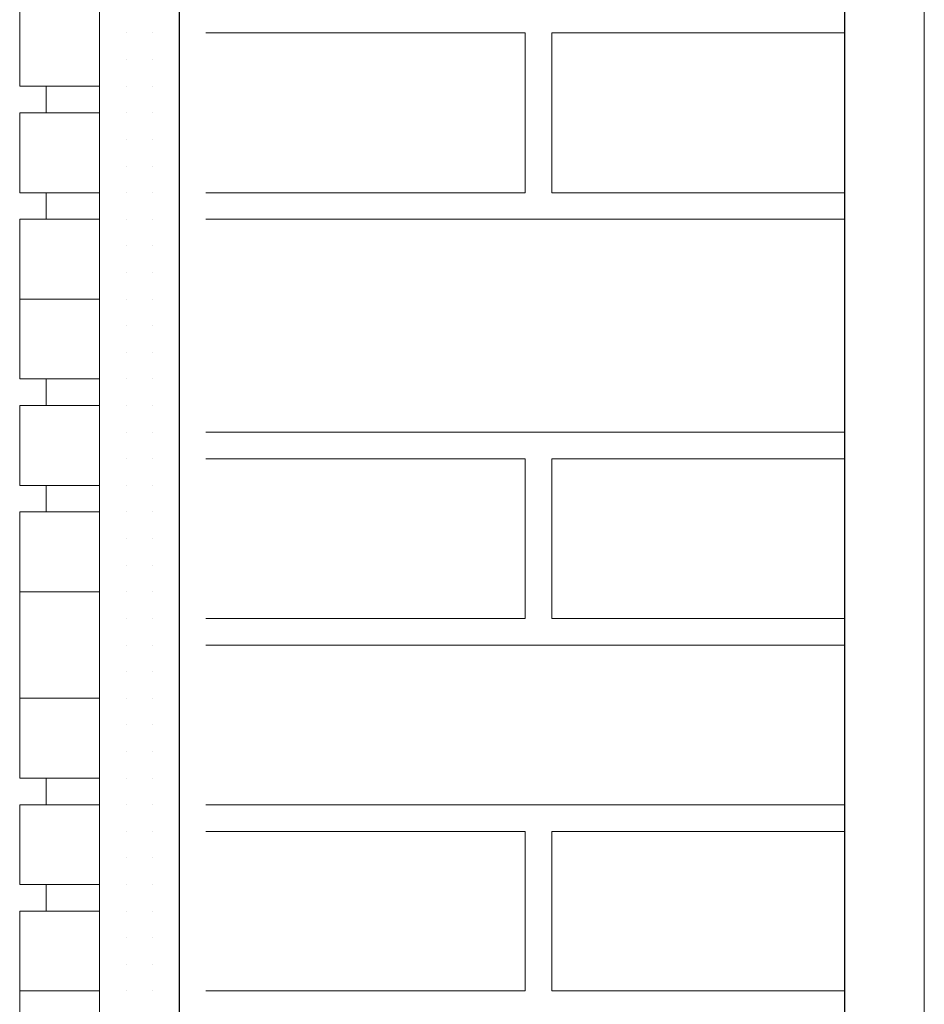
# Model space of a CAD drawing. Header units: metres. Extents: x 5.7 to 89.8, y 4 to 63.5.
# Tile 70 of 256: x 11.012 to 11.339, y 50.681 to 51.037. Entities that reach past the tile are written whole.
import ezdxf

# ---------------------------------------------------------------- set-up
doc = ezdxf.new("R2010")
doc.units = ezdxf.units.M
doc.header["$MEASUREMENT"] = 0
for name, color, linetype in [('PDF17_hatch-borshi', 7, 'Continuous'), ('PDF17_kaff', 7, 'Continuous'), ('PDF17_Layer5', 7, 'Continuous'), ('PDF17_wall', 7, 'Continuous')]:
    doc.layers.add(name, color=color, linetype=linetype)

msp = doc.modelspace()

# ---------------------------------------------------------------- linework, layer by layer
at = {"layer": 'PDF17_hatch-borshi', "lineweight": 18}
for points in [[(11.0502, 51.03252), (11.0502, 51.03252)], [(11.0502, 51.03252), (11.0502, 51.03252)], [(11.0502, 51.03252), (11.0502, 51.03252)], [(11.0502, 51.03252), (11.0502, 51.03252)], [(11.05983, 51.03252), (11.05983, 51.03252)], [(11.05983, 51.03252), (11.05983, 51.03252)], [(11.05983, 51.03252), (11.05983, 51.03252)], [(11.05983, 51.03252), (11.05983, 51.03252)], [(11.06946, 51.03252), (11.06946, 51.03252)], [(11.06946, 51.03252), (11.06946, 51.03252)], [(11.06946, 51.03252), (11.06946, 51.03252)], [(11.06946, 51.03252), (11.06946, 51.03252)], [(11.07909, 50.97473), (11.19466, 50.97473), (11.19466, 51.03252), (11.07909, 51.03252)], [(11.07909, 51.03252), (11.07909, 51.03252)], [(11.08872, 51.03252), (11.08872, 51.03252)], [(11.09835, 51.03252), (11.09835, 51.03252)], [(11.09835, 51.03252), (11.09835, 51.03252)], [(11.09835, 51.03252), (11.09835, 51.03252)], [(11.10798, 51.03252), (11.10798, 51.03252)], [(11.10798, 51.03252), (11.10798, 51.03252)], [(11.11762, 51.03252), (11.11762, 51.03252)], [(11.12725, 51.03252), (11.12725, 51.03252)], [(11.12725, 51.03252), (11.12725, 51.03252)], [(11.12725, 51.03252), (11.12725, 51.03252)], [(11.15614, 51.03252), (11.15614, 51.03252)], [(11.15614, 51.03252), (11.15614, 51.03252)], [(11.16577, 51.03252), (11.16577, 51.03252)], [(11.1754, 51.03252), (11.1754, 51.03252)], [(11.1754, 51.03252), (11.1754, 51.03252)], [(11.19466, 51.03252), (11.19466, 51.03252)], [(11.19466, 51.03252), (11.19466, 51.03252)], [(11.31024, 51.03252), (11.2043, 51.03252), (11.2043, 50.97473), (11.31024, 50.97473)], [(11.2043, 51.03252), (11.2043, 51.03252)], [(11.22356, 51.03252), (11.22356, 51.03252)], [(11.22356, 51.03252), (11.22356, 51.03252)], [(11.23319, 51.03252), (11.23319, 51.03252)], [(11.23319, 51.03252), (11.23319, 51.03252)], [(11.23319, 51.03252), (11.23319, 51.03252)], [(11.24282, 51.03252), (11.24282, 51.03252)], [(11.24282, 51.03252), (11.24282, 51.03252)], [(11.25245, 51.03252), (11.25245, 51.03252)], [(11.26208, 51.03252), (11.26208, 51.03252)], [(11.26208, 51.03252), (11.26208, 51.03252)], [(11.26208, 51.03252), (11.26208, 51.03252)], [(11.26208, 51.03252), (11.26208, 51.03252)], [(11.27171, 51.03252), (11.27171, 51.03252)], [(11.27171, 51.03252), (11.27171, 51.03252)], [(11.28135, 51.03252), (11.28135, 51.03252)], [(11.29098, 51.03252), (11.29098, 51.03252)], [(11.29098, 51.03252), (11.29098, 51.03252)], [(11.29098, 51.03252), (11.29098, 51.03252)], [(11.30061, 51.03252), (11.30061, 51.03252)], [(11.0502, 51.02289), (11.0502, 51.02289)], [(11.0502, 51.02289), (11.0502, 51.02289)], [(11.0502, 51.02289), (11.0502, 51.02289)], [(11.05983, 51.02289), (11.05983, 51.02289)], [(11.05983, 51.02289), (11.05983, 51.02289)], [(11.05983, 51.02289), (11.05983, 51.02289)], [(11.05983, 51.02289), (11.05983, 51.02289)], [(11.05983, 51.02289), (11.05983, 51.02289)], [(11.06946, 51.02289), (11.06946, 51.02289)], [(11.06946, 51.02289), (11.06946, 51.02289)], [(11.06946, 51.02289), (11.06946, 51.02289)], [(11.19466, 51.02289), (11.19466, 51.02289)], [(11.19466, 51.02289), (11.19466, 51.02289)], [(11.2043, 51.02289), (11.2043, 51.02289)], [(11.04057, 51.01326), (11.04057, 51.01326)], [(11.0502, 51.01326), (11.0502, 51.01326)], [(11.05983, 51.01326), (11.05983, 51.01326)], [(11.05983, 51.01326), (11.05983, 51.01326)], [(11.05983, 51.01326), (11.05983, 51.01326)], [(11.06946, 51.01326), (11.06946, 51.01326)], [(11.06946, 51.01326), (11.06946, 51.01326)], [(11.06946, 51.01326), (11.06946, 51.01326)], [(11.19466, 51.01326), (11.19466, 51.01326)], [(11.0502, 51.00362), (11.0502, 51.00362)], [(11.0502, 51.00362), (11.0502, 51.00362)], [(11.0502, 51.00362), (11.0502, 51.00362)], [(11.0502, 51.00362), (11.0502, 51.00362)], [(11.05983, 51.00362), (11.05983, 51.00362)], [(11.05983, 51.00362), (11.05983, 51.00362)], [(11.05983, 51.00362), (11.05983, 51.00362)], [(11.05983, 51.00362), (11.05983, 51.00362)], [(11.06946, 51.00362), (11.06946, 51.00362)], [(11.06946, 51.00362), (11.06946, 51.00362)], [(11.06946, 51.00362), (11.06946, 51.00362)], [(11.06946, 51.00362), (11.06946, 51.00362)], [(11.19466, 51.00362), (11.19466, 51.00362)], [(11.19466, 51.00362), (11.19466, 51.00362)], [(11.2043, 51.00362), (11.2043, 51.00362)], [(11.0502, 50.99399), (11.0502, 50.99399)], [(11.0502, 50.99399), (11.0502, 50.99399)], [(11.0502, 50.99399), (11.0502, 50.99399)], [(11.05983, 50.99399), (11.05983, 50.99399)], [(11.05983, 50.99399), (11.05983, 50.99399)], [(11.05983, 50.99399), (11.05983, 50.99399)], [(11.06946, 50.99399), (11.06946, 50.99399)], [(11.06946, 50.99399), (11.06946, 50.99399)], [(11.06946, 50.99399), (11.06946, 50.99399)], [(11.19466, 50.99399), (11.19466, 50.99399)], [(11.19466, 50.99399), (11.19466, 50.99399)], [(11.2043, 50.99399), (11.2043, 50.99399)], [(11.04057, 50.98436), (11.04057, 50.98436)], [(11.0502, 50.98436), (11.0502, 50.98436)], [(11.0502, 50.98436), (11.0502, 50.98436)], [(11.05983, 50.98436), (11.05983, 50.98436)], [(11.05983, 50.98436), (11.05983, 50.98436)], [(11.05983, 50.98436), (11.05983, 50.98436)], [(11.06946, 50.98436), (11.06946, 50.98436)], [(11.06946, 50.98436), (11.06946, 50.98436)], [(11.06946, 50.98436), (11.06946, 50.98436)], [(11.19466, 50.98436), (11.19466, 50.98436)], [(11.0502, 50.97473), (11.0502, 50.97473)], [(11.0502, 50.97473), (11.0502, 50.97473)], [(11.0502, 50.97473), (11.0502, 50.97473)], [(11.05983, 50.97473), (11.05983, 50.97473)], [(11.05983, 50.97473), (11.05983, 50.97473)], [(11.05983, 50.97473), (11.05983, 50.97473)], [(11.06946, 50.97473), (11.06946, 50.97473)], [(11.06946, 50.97473), (11.06946, 50.97473)], [(11.06946, 50.97473), (11.06946, 50.97473)], [(11.09835, 50.97473), (11.09835, 50.97473)], [(11.11762, 50.97473), (11.11762, 50.97473)], [(11.11762, 50.97473), (11.11762, 50.97473)], [(11.13688, 50.97473), (11.13688, 50.97473)], [(11.14651, 50.97473), (11.14651, 50.97473)], [(11.14651, 50.97473), (11.14651, 50.97473)], [(11.16577, 50.97473), (11.16577, 50.97473)], [(11.18503, 50.97473), (11.18503, 50.97473)], [(11.19466, 50.97473), (11.19466, 50.97473)], [(11.23319, 50.97473), (11.23319, 50.97473)], [(11.26208, 50.97473), (11.26208, 50.97473)], [(11.29098, 50.97473), (11.29098, 50.97473)], [(11.29098, 50.97473), (11.29098, 50.97473)], [(11.30061, 50.97473), (11.30061, 50.97473)], [(11.31024, 50.97473), (11.31024, 50.97473)], [(11.0502, 50.9651), (11.0502, 50.9651)], [(11.0502, 50.9651), (11.0502, 50.9651)], [(11.0502, 50.9651), (11.0502, 50.9651)], [(11.05983, 50.9651), (11.05983, 50.9651)], [(11.05983, 50.9651), (11.05983, 50.9651)], [(11.05983, 50.9651), (11.05983, 50.9651)], [(11.05983, 50.9651), (11.05983, 50.9651)], [(11.06946, 50.9651), (11.06946, 50.9651)], [(11.06946, 50.9651), (11.06946, 50.9651)], [(11.06946, 50.9651), (11.06946, 50.9651)], [(11.06946, 50.9651), (11.06946, 50.9651)], [(11.31024, 50.9651), (11.07909, 50.9651)], [(11.08872, 50.9651), (11.08872, 50.9651)], [(11.08872, 50.9651), (11.08872, 50.9651)], [(11.09835, 50.9651), (11.09835, 50.9651)], [(11.09835, 50.9651), (11.09835, 50.9651)], [(11.09835, 50.9651), (11.09835, 50.9651)], [(11.10798, 50.9651), (11.10798, 50.9651)], [(11.10798, 50.9651), (11.10798, 50.9651)], [(11.11762, 50.9651), (11.11762, 50.9651)], [(11.11762, 50.9651), (11.11762, 50.9651)], [(11.12725, 50.9651), (11.12725, 50.9651)], [(11.12725, 50.9651), (11.12725, 50.9651)], [(11.14651, 50.9651), (11.14651, 50.9651)], [(11.15614, 50.9651), (11.15614, 50.9651)], [(11.16577, 50.9651), (11.16577, 50.9651)], [(11.1754, 50.9651), (11.1754, 50.9651)], [(11.1754, 50.9651), (11.1754, 50.9651)], [(11.19466, 50.9651), (11.19466, 50.9651)], [(11.2043, 50.9651), (11.2043, 50.9651)], [(11.2043, 50.9651), (11.2043, 50.9651)], [(11.22356, 50.9651), (11.22356, 50.9651)], [(11.22356, 50.9651), (11.22356, 50.9651)], [(11.23319, 50.9651), (11.23319, 50.9651)], [(11.23319, 50.9651), (11.23319, 50.9651)], [(11.24282, 50.9651), (11.24282, 50.9651)], [(11.24282, 50.9651), (11.24282, 50.9651)], [(11.25245, 50.9651), (11.25245, 50.9651)], [(11.25245, 50.9651), (11.25245, 50.9651)], [(11.26208, 50.9651), (11.26208, 50.9651)], [(11.26208, 50.9651), (11.26208, 50.9651)], [(11.27171, 50.9651), (11.27171, 50.9651)], [(11.27171, 50.9651), (11.27171, 50.9651)], [(11.28135, 50.9651), (11.28135, 50.9651)], [(11.28135, 50.9651), (11.28135, 50.9651)], [(11.29098, 50.9651), (11.29098, 50.9651)], [(11.30061, 50.9651), (11.30061, 50.9651)], [(11.31024, 50.9651), (11.31024, 50.9651)], [(11.04057, 50.95547), (11.04057, 50.95547)], [(11.0502, 50.95547), (11.0502, 50.95547)], [(11.0502, 50.95547), (11.0502, 50.95547)], [(11.0502, 50.95547), (11.0502, 50.95547)], [(11.05983, 50.95547), (11.05983, 50.95547)], [(11.05983, 50.95547), (11.05983, 50.95547)], [(11.05983, 50.95547), (11.05983, 50.95547)], [(11.06946, 50.95547), (11.06946, 50.95547)], [(11.06946, 50.95547), (11.06946, 50.95547)], [(11.06946, 50.95547), (11.06946, 50.95547)], [(11.06946, 50.95547), (11.06946, 50.95547)], [(11.06946, 50.95547), (11.06946, 50.95547)], [(11.0502, 50.94584), (11.0502, 50.94584)], [(11.0502, 50.94584), (11.0502, 50.94584)], [(11.0502, 50.94584), (11.0502, 50.94584)], [(11.05983, 50.94584), (11.05983, 50.94584)], [(11.05983, 50.94584), (11.05983, 50.94584)], [(11.06946, 50.94584), (11.06946, 50.94584)], [(11.06946, 50.94584), (11.06946, 50.94584)], [(11.06946, 50.94584), (11.06946, 50.94584)], [(11.06946, 50.94584), (11.06946, 50.94584)], [(11.04057, 50.93621), (11.04057, 50.93621)], [(11.0502, 50.93621), (11.0502, 50.93621)], [(11.0502, 50.93621), (11.0502, 50.93621)], [(11.0502, 50.93621), (11.0502, 50.93621)], [(11.0502, 50.93621), (11.0502, 50.93621)], [(11.05983, 50.93621), (11.05983, 50.93621)], [(11.05983, 50.93621), (11.05983, 50.93621)], [(11.05983, 50.93621), (11.05983, 50.93621)], [(11.06946, 50.93621), (11.06946, 50.93621)], [(11.06946, 50.93621), (11.06946, 50.93621)], [(11.06946, 50.93621), (11.06946, 50.93621)], [(11.06946, 50.93621), (11.06946, 50.93621)], [(11.04057, 50.92658), (11.04057, 50.92658)], [(11.04057, 50.92658), (11.04057, 50.92658)], [(11.0502, 50.92658), (11.0502, 50.92658)], [(11.0502, 50.92658), (11.0502, 50.92658)], [(11.05983, 50.92658), (11.05983, 50.92658)], [(11.05983, 50.92658), (11.05983, 50.92658)], [(11.05983, 50.92658), (11.05983, 50.92658)], [(11.05983, 50.92658), (11.05983, 50.92658)], [(11.06946, 50.92658), (11.06946, 50.92658)], [(11.06946, 50.92658), (11.06946, 50.92658)], [(11.06946, 50.92658), (11.06946, 50.92658)], [(11.04057, 50.91694), (11.04057, 50.91694)], [(11.04057, 50.91694), (11.04057, 50.91694)], [(11.0502, 50.91694), (11.0502, 50.91694)], [(11.0502, 50.91694), (11.0502, 50.91694)], [(11.0502, 50.91694), (11.0502, 50.91694)], [(11.05983, 50.91694), (11.05983, 50.91694)], [(11.05983, 50.91694), (11.05983, 50.91694)], [(11.06946, 50.91694), (11.06946, 50.91694)], [(11.06946, 50.91694), (11.06946, 50.91694)], [(11.06946, 50.91694), (11.06946, 50.91694)], [(11.06946, 50.91694), (11.06946, 50.91694)], [(11.0502, 50.90731), (11.0502, 50.90731)], [(11.0502, 50.90731), (11.0502, 50.90731)], [(11.0502, 50.90731), (11.0502, 50.90731)], [(11.0502, 50.90731), (11.0502, 50.90731)], [(11.05983, 50.90731), (11.05983, 50.90731)], [(11.05983, 50.90731), (11.05983, 50.90731)], [(11.05983, 50.90731), (11.05983, 50.90731)], [(11.05983, 50.90731), (11.05983, 50.90731)], [(11.06946, 50.90731), (11.06946, 50.90731)], [(11.06946, 50.90731), (11.06946, 50.90731)], [(11.06946, 50.90731), (11.06946, 50.90731)], [(11.0502, 50.89768), (11.0502, 50.89768)], [(11.0502, 50.89768), (11.0502, 50.89768)], [(11.0502, 50.89768), (11.0502, 50.89768)], [(11.0502, 50.89768), (11.0502, 50.89768)], [(11.0502, 50.89768), (11.0502, 50.89768)], [(11.0502, 50.89768), (11.0502, 50.89768)], [(11.05983, 50.89768), (11.05983, 50.89768)], [(11.05983, 50.89768), (11.05983, 50.89768)], [(11.05983, 50.89768), (11.05983, 50.89768)], [(11.06946, 50.89768), (11.06946, 50.89768)], [(11.06946, 50.89768), (11.06946, 50.89768)], [(11.06946, 50.89768), (11.06946, 50.89768)], [(11.06946, 50.89768), (11.06946, 50.89768)], [(11.0502, 50.88805), (11.0502, 50.88805)], [(11.0502, 50.88805), (11.0502, 50.88805)], [(11.0502, 50.88805), (11.0502, 50.88805)], [(11.0502, 50.88805), (11.0502, 50.88805)], [(11.05983, 50.88805), (11.05983, 50.88805)], [(11.05983, 50.88805), (11.05983, 50.88805)], [(11.05983, 50.88805), (11.05983, 50.88805)], [(11.06946, 50.88805), (11.06946, 50.88805)], [(11.06946, 50.88805), (11.06946, 50.88805)], [(11.07909, 50.88805), (11.31024, 50.88805)], [(11.09835, 50.88805), (11.09835, 50.88805)], [(11.10798, 50.88805), (11.10798, 50.88805)], [(11.11762, 50.88805), (11.11762, 50.88805)], [(11.11762, 50.88805), (11.11762, 50.88805)], [(11.19466, 50.88805), (11.19466, 50.88805)], [(11.22356, 50.88805), (11.22356, 50.88805)], [(11.26208, 50.88805), (11.26208, 50.88805)], [(11.28135, 50.88805), (11.28135, 50.88805)], [(11.29098, 50.88805), (11.29098, 50.88805)], [(11.29098, 50.88805), (11.29098, 50.88805)], [(11.04057, 50.87842), (11.04057, 50.87842)], [(11.04057, 50.87842), (11.04057, 50.87842)], [(11.0502, 50.87842), (11.0502, 50.87842)], [(11.0502, 50.87842), (11.0502, 50.87842)], [(11.0502, 50.87842), (11.0502, 50.87842)], [(11.0502, 50.87842), (11.0502, 50.87842)], [(11.05983, 50.87842), (11.05983, 50.87842)], [(11.05983, 50.87842), (11.05983, 50.87842)], [(11.06946, 50.87842), (11.06946, 50.87842)], [(11.06946, 50.87842), (11.06946, 50.87842)], [(11.06946, 50.87842), (11.06946, 50.87842)], [(11.06946, 50.87842), (11.06946, 50.87842)], [(11.07909, 50.87842), (11.19466, 50.87842), (11.19466, 50.82063), (11.07909, 50.82063)], [(11.07909, 50.87842), (11.07909, 50.87842)], [(11.08872, 50.87842), (11.08872, 50.87842)], [(11.09835, 50.87842), (11.09835, 50.87842)], [(11.09835, 50.87842), (11.09835, 50.87842)], [(11.09835, 50.87842), (11.09835, 50.87842)], [(11.10798, 50.87842), (11.10798, 50.87842)], [(11.12725, 50.87842), (11.12725, 50.87842)], [(11.12725, 50.87842), (11.12725, 50.87842)], [(11.12725, 50.87842), (11.12725, 50.87842)], [(11.15614, 50.87842), (11.15614, 50.87842)], [(11.15614, 50.87842), (11.15614, 50.87842)], [(11.16577, 50.87842), (11.16577, 50.87842)], [(11.1754, 50.87842), (11.1754, 50.87842)], [(11.1754, 50.87842), (11.1754, 50.87842)], [(11.19466, 50.87842), (11.19466, 50.87842)], [(11.19466, 50.87842), (11.19466, 50.87842)], [(11.31024, 50.82063), (11.2043, 50.82063), (11.2043, 50.87842), (11.31024, 50.87842)], [(11.2043, 50.87842), (11.2043, 50.87842)], [(11.22356, 50.87842), (11.22356, 50.87842)], [(11.22356, 50.87842), (11.22356, 50.87842)], [(11.23319, 50.87842), (11.23319, 50.87842)], [(11.23319, 50.87842), (11.23319, 50.87842)], [(11.23319, 50.87842), (11.23319, 50.87842)], [(11.24282, 50.87842), (11.24282, 50.87842)], [(11.24282, 50.87842), (11.24282, 50.87842)], [(11.25245, 50.87842), (11.25245, 50.87842)], [(11.26208, 50.87842), (11.26208, 50.87842)], [(11.26208, 50.87842), (11.26208, 50.87842)], [(11.26208, 50.87842), (11.26208, 50.87842)], [(11.27171, 50.87842), (11.27171, 50.87842)], [(11.27171, 50.87842), (11.27171, 50.87842)], [(11.29098, 50.87842), (11.29098, 50.87842)], [(11.29098, 50.87842), (11.29098, 50.87842)], [(11.30061, 50.87842), (11.30061, 50.87842)], [(11.0502, 50.86879), (11.0502, 50.86879)], [(11.0502, 50.86879), (11.0502, 50.86879)], [(11.0502, 50.86879), (11.0502, 50.86879)], [(11.0502, 50.86879), (11.0502, 50.86879)], [(11.05983, 50.86879), (11.05983, 50.86879)], [(11.05983, 50.86879), (11.05983, 50.86879)], [(11.05983, 50.86879), (11.05983, 50.86879)], [(11.05983, 50.86879), (11.05983, 50.86879)], [(11.05983, 50.86879), (11.05983, 50.86879)], [(11.06946, 50.86879), (11.06946, 50.86879)], [(11.19466, 50.86879), (11.19466, 50.86879)], [(11.19466, 50.86879), (11.19466, 50.86879)], [(11.2043, 50.86879), (11.2043, 50.86879)], [(11.04057, 50.85916), (11.04057, 50.85916)], [(11.0502, 50.85916), (11.0502, 50.85916)], [(11.0502, 50.85916), (11.0502, 50.85916)], [(11.0502, 50.85916), (11.0502, 50.85916)], [(11.05983, 50.85916), (11.05983, 50.85916)], [(11.06946, 50.85916), (11.06946, 50.85916)], [(11.06946, 50.85916), (11.06946, 50.85916)], [(11.06946, 50.85916), (11.06946, 50.85916)], [(11.06946, 50.85916), (11.06946, 50.85916)], [(11.19466, 50.85916), (11.19466, 50.85916)], [(11.19466, 50.85916), (11.19466, 50.85916)], [(11.04057, 50.84953), (11.04057, 50.84953)], [(11.0502, 50.84953), (11.0502, 50.84953)], [(11.0502, 50.84953), (11.0502, 50.84953)], [(11.0502, 50.84953), (11.0502, 50.84953)], [(11.05983, 50.84953), (11.05983, 50.84953)], [(11.05983, 50.84953), (11.05983, 50.84953)], [(11.05983, 50.84953), (11.05983, 50.84953)], [(11.05983, 50.84953), (11.05983, 50.84953)], [(11.06946, 50.84953), (11.06946, 50.84953)], [(11.06946, 50.84953), (11.06946, 50.84953)], [(11.19466, 50.84953), (11.19466, 50.84953)], [(11.19466, 50.84953), (11.19466, 50.84953)], [(11.2043, 50.84953), (11.2043, 50.84953)], [(11.04057, 50.83989), (11.04057, 50.83989)], [(11.04057, 50.83989), (11.04057, 50.83989)], [(11.0502, 50.83989), (11.0502, 50.83989)], [(11.0502, 50.83989), (11.0502, 50.83989)], [(11.0502, 50.83989), (11.0502, 50.83989)], [(11.0502, 50.83989), (11.0502, 50.83989)], [(11.05983, 50.83989), (11.05983, 50.83989)], [(11.05983, 50.83989), (11.05983, 50.83989)], [(11.06946, 50.83989), (11.06946, 50.83989)], [(11.06946, 50.83989), (11.06946, 50.83989)], [(11.06946, 50.83989), (11.06946, 50.83989)], [(11.06946, 50.83989), (11.06946, 50.83989)], [(11.19466, 50.83989), (11.19466, 50.83989)], [(11.0502, 50.83026), (11.0502, 50.83026)], [(11.0502, 50.83026), (11.0502, 50.83026)], [(11.05983, 50.83026), (11.05983, 50.83026)], [(11.05983, 50.83026), (11.05983, 50.83026)], [(11.05983, 50.83026), (11.05983, 50.83026)], [(11.05983, 50.83026), (11.05983, 50.83026)], [(11.05983, 50.83026), (11.05983, 50.83026)], [(11.06946, 50.83026), (11.06946, 50.83026)], [(11.06946, 50.83026), (11.06946, 50.83026)], [(11.06946, 50.83026), (11.06946, 50.83026)], [(11.19466, 50.83026), (11.19466, 50.83026)], [(11.04057, 50.82063), (11.04057, 50.82063)], [(11.0502, 50.82063), (11.0502, 50.82063)], [(11.0502, 50.82063), (11.0502, 50.82063)], [(11.0502, 50.82063), (11.0502, 50.82063)], [(11.0502, 50.82063), (11.0502, 50.82063)], [(11.05983, 50.82063), (11.05983, 50.82063)], [(11.05983, 50.82063), (11.05983, 50.82063)], [(11.05983, 50.82063), (11.05983, 50.82063)], [(11.06946, 50.82063), (11.06946, 50.82063)], [(11.06946, 50.82063), (11.06946, 50.82063)], [(11.06946, 50.82063), (11.06946, 50.82063)], [(11.09835, 50.82063), (11.09835, 50.82063)], [(11.09835, 50.82063), (11.09835, 50.82063)], [(11.09835, 50.82063), (11.09835, 50.82063)], [(11.10798, 50.82063), (11.10798, 50.82063)], [(11.11762, 50.82063), (11.11762, 50.82063)], [(11.11762, 50.82063), (11.11762, 50.82063)], [(11.11762, 50.82063), (11.11762, 50.82063)], [(11.12725, 50.82063), (11.12725, 50.82063)], [(11.13688, 50.82063), (11.13688, 50.82063)], [(11.14651, 50.82063), (11.14651, 50.82063)], [(11.14651, 50.82063), (11.14651, 50.82063)], [(11.14651, 50.82063), (11.14651, 50.82063)], [(11.16577, 50.82063), (11.16577, 50.82063)], [(11.1754, 50.82063), (11.1754, 50.82063)], [(11.18503, 50.82063), (11.18503, 50.82063)], [(11.19466, 50.82063), (11.19466, 50.82063)], [(11.2043, 50.82063), (11.2043, 50.82063)], [(11.22356, 50.82063), (11.22356, 50.82063)], [(11.23319, 50.82063), (11.23319, 50.82063)], [(11.25245, 50.82063), (11.25245, 50.82063)], [(11.26208, 50.82063), (11.26208, 50.82063)], [(11.28135, 50.82063), (11.28135, 50.82063)], [(11.28135, 50.82063), (11.28135, 50.82063)], [(11.29098, 50.82063), (11.29098, 50.82063)], [(11.29098, 50.82063), (11.29098, 50.82063)], [(11.30061, 50.82063), (11.30061, 50.82063)], [(11.31024, 50.82063), (11.31024, 50.82063)], [(11.0502, 50.811), (11.0502, 50.811)], [(11.05983, 50.811), (11.05983, 50.811)], [(11.05983, 50.811), (11.05983, 50.811)], [(11.05983, 50.811), (11.05983, 50.811)], [(11.05983, 50.811), (11.05983, 50.811)], [(11.06946, 50.811), (11.06946, 50.811)], [(11.06946, 50.811), (11.06946, 50.811)], [(11.31024, 50.811), (11.07909, 50.811)], [(11.08872, 50.811), (11.08872, 50.811)], [(11.08872, 50.811), (11.08872, 50.811)], [(11.09835, 50.811), (11.09835, 50.811)], [(11.09835, 50.811), (11.09835, 50.811)], [(11.10798, 50.811), (11.10798, 50.811)], [(11.12725, 50.811), (11.12725, 50.811)], [(11.15614, 50.811), (11.15614, 50.811)], [(11.16577, 50.811), (11.16577, 50.811)], [(11.1754, 50.811), (11.1754, 50.811)], [(11.19466, 50.811), (11.19466, 50.811)], [(11.2043, 50.811), (11.2043, 50.811)], [(11.22356, 50.811), (11.22356, 50.811)], [(11.23319, 50.811), (11.23319, 50.811)], [(11.23319, 50.811), (11.23319, 50.811)], [(11.24282, 50.811), (11.24282, 50.811)], [(11.24282, 50.811), (11.24282, 50.811)], [(11.25245, 50.811), (11.25245, 50.811)], [(11.26208, 50.811), (11.26208, 50.811)], [(11.26208, 50.811), (11.26208, 50.811)], [(11.27171, 50.811), (11.27171, 50.811)], [(11.27171, 50.811), (11.27171, 50.811)], [(11.29098, 50.811), (11.29098, 50.811)], [(11.30061, 50.811), (11.30061, 50.811)], [(11.31024, 50.811), (11.31024, 50.811)], [(11.04057, 50.80137), (11.04057, 50.80137)], [(11.04057, 50.80137), (11.04057, 50.80137)], [(11.0502, 50.80137), (11.0502, 50.80137)], [(11.0502, 50.80137), (11.0502, 50.80137)], [(11.0502, 50.80137), (11.0502, 50.80137)], [(11.0502, 50.80137), (11.0502, 50.80137)], [(11.0502, 50.80137), (11.0502, 50.80137)], [(11.05983, 50.80137), (11.05983, 50.80137)], [(11.05983, 50.80137), (11.05983, 50.80137)], [(11.05983, 50.80137), (11.05983, 50.80137)], [(11.06946, 50.80137), (11.06946, 50.80137)], [(11.06946, 50.80137), (11.06946, 50.80137)], [(11.06946, 50.80137), (11.06946, 50.80137)], [(11.06946, 50.80137), (11.06946, 50.80137)], [(11.04057, 50.79174), (11.04057, 50.79174)], [(11.0502, 50.79174), (11.0502, 50.79174)], [(11.05983, 50.79174), (11.05983, 50.79174)], [(11.05983, 50.79174), (11.05983, 50.79174)], [(11.05983, 50.79174), (11.05983, 50.79174)], [(11.06946, 50.79174), (11.06946, 50.79174)], [(11.06946, 50.79174), (11.06946, 50.79174)], [(11.0502, 50.78211), (11.0502, 50.78211)], [(11.0502, 50.78211), (11.0502, 50.78211)], [(11.0502, 50.78211), (11.0502, 50.78211)], [(11.0502, 50.78211), (11.0502, 50.78211)], [(11.05983, 50.78211), (11.05983, 50.78211)], [(11.05983, 50.78211), (11.05983, 50.78211)], [(11.05983, 50.78211), (11.05983, 50.78211)], [(11.06946, 50.78211), (11.06946, 50.78211)], [(11.06946, 50.78211), (11.06946, 50.78211)], [(11.06946, 50.78211), (11.06946, 50.78211)], [(11.06946, 50.78211), (11.06946, 50.78211)], [(11.0502, 50.77248), (11.0502, 50.77248)], [(11.0502, 50.77248), (11.0502, 50.77248)], [(11.0502, 50.77248), (11.0502, 50.77248)], [(11.05983, 50.77248), (11.05983, 50.77248)], [(11.05983, 50.77248), (11.05983, 50.77248)], [(11.05983, 50.77248), (11.05983, 50.77248)], [(11.05983, 50.77248), (11.05983, 50.77248)], [(11.06946, 50.77248), (11.06946, 50.77248)], [(11.06946, 50.77248), (11.06946, 50.77248)], [(11.06946, 50.77248), (11.06946, 50.77248)], [(11.0502, 50.76284), (11.0502, 50.76284)], [(11.0502, 50.76284), (11.0502, 50.76284)], [(11.0502, 50.76284), (11.0502, 50.76284)], [(11.05983, 50.76284), (11.05983, 50.76284)], [(11.05983, 50.76284), (11.05983, 50.76284)], [(11.05983, 50.76284), (11.05983, 50.76284)], [(11.05983, 50.76284), (11.05983, 50.76284)], [(11.06946, 50.76284), (11.06946, 50.76284)], [(11.06946, 50.76284), (11.06946, 50.76284)], [(11.0502, 50.75321), (11.0502, 50.75321)], [(11.0502, 50.75321), (11.0502, 50.75321)], [(11.0502, 50.75321), (11.0502, 50.75321)], [(11.05983, 50.75321), (11.05983, 50.75321)], [(11.05983, 50.75321), (11.05983, 50.75321)], [(11.05983, 50.75321), (11.05983, 50.75321)], [(11.05983, 50.75321), (11.05983, 50.75321)], [(11.06946, 50.75321), (11.06946, 50.75321)], [(11.06946, 50.75321), (11.06946, 50.75321)], [(11.06946, 50.75321), (11.06946, 50.75321)], [(11.07909, 50.75321), (11.31024, 50.75321)], [(11.09835, 50.75321), (11.09835, 50.75321)], [(11.09835, 50.75321), (11.09835, 50.75321)], [(11.10798, 50.75321), (11.10798, 50.75321)], [(11.11762, 50.75321), (11.11762, 50.75321)], [(11.11762, 50.75321), (11.11762, 50.75321)], [(11.19466, 50.75321), (11.19466, 50.75321)], [(11.22356, 50.75321), (11.22356, 50.75321)], [(11.26208, 50.75321), (11.26208, 50.75321)], [(11.27171, 50.75321), (11.27171, 50.75321)], [(11.28135, 50.75321), (11.28135, 50.75321)], [(11.29098, 50.75321), (11.29098, 50.75321)], [(11.29098, 50.75321), (11.29098, 50.75321)], [(11.04057, 50.74358), (11.04057, 50.74358)], [(11.0502, 50.74358), (11.0502, 50.74358)], [(11.0502, 50.74358), (11.0502, 50.74358)], [(11.0502, 50.74358), (11.0502, 50.74358)], [(11.0502, 50.74358), (11.0502, 50.74358)], [(11.05983, 50.74358), (11.05983, 50.74358)], [(11.05983, 50.74358), (11.05983, 50.74358)], [(11.05983, 50.74358), (11.05983, 50.74358)], [(11.05983, 50.74358), (11.05983, 50.74358)], [(11.06946, 50.74358), (11.06946, 50.74358)], [(11.06946, 50.74358), (11.06946, 50.74358)], [(11.06946, 50.74358), (11.06946, 50.74358)], [(11.07909, 50.74358), (11.19466, 50.74358), (11.19466, 50.6858), (11.07909, 50.6858)], [(11.07909, 50.74358), (11.07909, 50.74358)], [(11.08872, 50.74358), (11.08872, 50.74358)], [(11.09835, 50.74358), (11.09835, 50.74358)], [(11.09835, 50.74358), (11.09835, 50.74358)], [(11.10798, 50.74358), (11.10798, 50.74358)], [(11.12725, 50.74358), (11.12725, 50.74358)], [(11.12725, 50.74358), (11.12725, 50.74358)], [(11.12725, 50.74358), (11.12725, 50.74358)], [(11.15614, 50.74358), (11.15614, 50.74358)], [(11.15614, 50.74358), (11.15614, 50.74358)], [(11.16577, 50.74358), (11.16577, 50.74358)], [(11.1754, 50.74358), (11.1754, 50.74358)], [(11.1754, 50.74358), (11.1754, 50.74358)], [(11.19466, 50.74358), (11.19466, 50.74358)], [(11.19466, 50.74358), (11.19466, 50.74358)], [(11.19466, 50.74358), (11.19466, 50.74358)], [(11.31024, 50.6858), (11.2043, 50.6858), (11.2043, 50.74358), (11.31024, 50.74358)], [(11.2043, 50.74358), (11.2043, 50.74358)], [(11.22356, 50.74358), (11.22356, 50.74358)], [(11.22356, 50.74358), (11.22356, 50.74358)], [(11.23319, 50.74358), (11.23319, 50.74358)], [(11.23319, 50.74358), (11.23319, 50.74358)], [(11.23319, 50.74358), (11.23319, 50.74358)], [(11.24282, 50.74358), (11.24282, 50.74358)], [(11.24282, 50.74358), (11.24282, 50.74358)], [(11.25245, 50.74358), (11.25245, 50.74358)], [(11.26208, 50.74358), (11.26208, 50.74358)], [(11.26208, 50.74358), (11.26208, 50.74358)], [(11.26208, 50.74358), (11.26208, 50.74358)], [(11.27171, 50.74358), (11.27171, 50.74358)], [(11.29098, 50.74358), (11.29098, 50.74358)], [(11.29098, 50.74358), (11.29098, 50.74358)], [(11.30061, 50.74358), (11.30061, 50.74358)], [(11.0502, 50.73395), (11.0502, 50.73395)], [(11.0502, 50.73395), (11.0502, 50.73395)], [(11.0502, 50.73395), (11.0502, 50.73395)], [(11.05983, 50.73395), (11.05983, 50.73395)], [(11.05983, 50.73395), (11.05983, 50.73395)], [(11.05983, 50.73395), (11.05983, 50.73395)], [(11.06946, 50.73395), (11.06946, 50.73395)], [(11.06946, 50.73395), (11.06946, 50.73395)], [(11.06946, 50.73395), (11.06946, 50.73395)], [(11.06946, 50.73395), (11.06946, 50.73395)], [(11.19466, 50.73395), (11.19466, 50.73395)], [(11.19466, 50.73395), (11.19466, 50.73395)], [(11.2043, 50.73395), (11.2043, 50.73395)], [(11.0502, 50.72432), (11.0502, 50.72432)], [(11.0502, 50.72432), (11.0502, 50.72432)], [(11.0502, 50.72432), (11.0502, 50.72432)], [(11.05983, 50.72432), (11.05983, 50.72432)], [(11.05983, 50.72432), (11.05983, 50.72432)], [(11.05983, 50.72432), (11.05983, 50.72432)], [(11.05983, 50.72432), (11.05983, 50.72432)], [(11.06946, 50.72432), (11.06946, 50.72432)], [(11.06946, 50.72432), (11.06946, 50.72432)], [(11.19466, 50.72432), (11.19466, 50.72432)], [(11.04057, 50.71469), (11.04057, 50.71469)], [(11.0502, 50.71469), (11.0502, 50.71469)], [(11.0502, 50.71469), (11.0502, 50.71469)], [(11.0502, 50.71469), (11.0502, 50.71469)], [(11.0502, 50.71469), (11.0502, 50.71469)], [(11.0502, 50.71469), (11.0502, 50.71469)], [(11.05983, 50.71469), (11.05983, 50.71469)], [(11.05983, 50.71469), (11.05983, 50.71469)], [(11.05983, 50.71469), (11.05983, 50.71469)], [(11.05983, 50.71469), (11.05983, 50.71469)], [(11.06946, 50.71469), (11.06946, 50.71469)], [(11.06946, 50.71469), (11.06946, 50.71469)], [(11.06946, 50.71469), (11.06946, 50.71469)], [(11.19466, 50.71469), (11.19466, 50.71469)], [(11.19466, 50.71469), (11.19466, 50.71469)], [(11.2043, 50.71469), (11.2043, 50.71469)], [(11.04057, 50.70506), (11.04057, 50.70506)], [(11.0502, 50.70506), (11.0502, 50.70506)], [(11.0502, 50.70506), (11.0502, 50.70506)], [(11.05983, 50.70506), (11.05983, 50.70506)], [(11.05983, 50.70506), (11.05983, 50.70506)], [(11.05983, 50.70506), (11.05983, 50.70506)], [(11.05983, 50.70506), (11.05983, 50.70506)], [(11.06946, 50.70506), (11.06946, 50.70506)], [(11.06946, 50.70506), (11.06946, 50.70506)], [(11.06946, 50.70506), (11.06946, 50.70506)], [(11.19466, 50.70506), (11.19466, 50.70506)], [(11.04057, 50.69543), (11.04057, 50.69543)], [(11.0502, 50.69543), (11.0502, 50.69543)], [(11.0502, 50.69543), (11.0502, 50.69543)], [(11.0502, 50.69543), (11.0502, 50.69543)], [(11.0502, 50.69543), (11.0502, 50.69543)], [(11.0502, 50.69543), (11.0502, 50.69543)], [(11.05983, 50.69543), (11.05983, 50.69543)], [(11.05983, 50.69543), (11.05983, 50.69543)], [(11.05983, 50.69543), (11.05983, 50.69543)], [(11.06946, 50.69543), (11.06946, 50.69543)], [(11.06946, 50.69543), (11.06946, 50.69543)], [(11.19466, 50.69543), (11.19466, 50.69543)], [(11.04057, 50.6858), (11.04057, 50.6858)], [(11.04057, 50.6858), (11.04057, 50.6858)], [(11.0502, 50.6858), (11.0502, 50.6858)], [(11.0502, 50.6858), (11.0502, 50.6858)], [(11.0502, 50.6858), (11.0502, 50.6858)], [(11.0502, 50.6858), (11.0502, 50.6858)], [(11.05983, 50.6858), (11.05983, 50.6858)], [(11.05983, 50.6858), (11.05983, 50.6858)], [(11.05983, 50.6858), (11.05983, 50.6858)], [(11.05983, 50.6858), (11.05983, 50.6858)], [(11.06946, 50.6858), (11.06946, 50.6858)], [(11.06946, 50.6858), (11.06946, 50.6858)], [(11.06946, 50.6858), (11.06946, 50.6858)], [(11.06946, 50.6858), (11.06946, 50.6858)], [(11.09835, 50.6858), (11.09835, 50.6858)], [(11.09835, 50.6858), (11.09835, 50.6858)], [(11.09835, 50.6858), (11.09835, 50.6858)], [(11.09835, 50.6858), (11.09835, 50.6858)], [(11.10798, 50.6858), (11.10798, 50.6858)], [(11.11762, 50.6858), (11.11762, 50.6858)], [(11.11762, 50.6858), (11.11762, 50.6858)], [(11.11762, 50.6858), (11.11762, 50.6858)], [(11.12725, 50.6858), (11.12725, 50.6858)], [(11.13688, 50.6858), (11.13688, 50.6858)], [(11.14651, 50.6858), (11.14651, 50.6858)], [(11.14651, 50.6858), (11.14651, 50.6858)], [(11.14651, 50.6858), (11.14651, 50.6858)], [(11.16577, 50.6858), (11.16577, 50.6858)], [(11.16577, 50.6858), (11.16577, 50.6858)], [(11.1754, 50.6858), (11.1754, 50.6858)], [(11.18503, 50.6858), (11.18503, 50.6858)], [(11.19466, 50.6858), (11.19466, 50.6858)], [(11.2043, 50.6858), (11.2043, 50.6858)], [(11.2043, 50.6858), (11.2043, 50.6858)], [(11.22356, 50.6858), (11.22356, 50.6858)], [(11.23319, 50.6858), (11.23319, 50.6858)], [(11.25245, 50.6858), (11.25245, 50.6858)], [(11.26208, 50.6858), (11.26208, 50.6858)], [(11.27171, 50.6858), (11.27171, 50.6858)], [(11.28135, 50.6858), (11.28135, 50.6858)], [(11.28135, 50.6858), (11.28135, 50.6858)], [(11.29098, 50.6858), (11.29098, 50.6858)], [(11.29098, 50.6858), (11.29098, 50.6858)], [(11.29098, 50.6858), (11.29098, 50.6858)], [(11.30061, 50.6858), (11.30061, 50.6858)], [(11.31024, 50.6858), (11.31024, 50.6858)]]:
    msp.add_lwpolyline(points, dxfattribs=at)
at = {"layer": 'PDF17_kaff', "lineweight": 20}
for points in [[(11.04057, 52.07269), (11.04057, 50.17534), (11.04057, 49.81899), (11.01167, 49.81899), (11.01167, 50.0405), (11.04057, 50.0405), (11.01167, 50.0405)], [(11.01167, 51.04215), (11.01167, 51.01326), (11.04057, 51.01326), (11.01167, 51.01326)], [(11.0213, 51.01326), (11.0213, 51.00362)], [(11.04057, 51.00362), (11.01167, 51.00362), (11.01167, 50.97473), (11.04057, 50.97473), (11.01167, 50.97473)], [(11.0213, 50.97473), (11.0213, 50.9651)], [(11.04057, 50.9651), (11.01167, 50.9651), (11.01167, 50.93621), (11.04057, 50.93621)], [(11.01167, 50.93621), (11.01167, 50.90731), (11.04057, 50.90731), (11.01167, 50.90731)], [(11.01167, 50.93621), (11.04057, 50.93621), (11.01167, 50.93621)], [(11.0213, 50.93621), (11.0213, 50.93621)], [(11.0213, 50.90731), (11.0213, 50.89768)], [(11.01167, 50.86879), (11.04057, 50.86879), (11.01167, 50.86879), (11.01167, 50.89768), (11.04057, 50.89768)], [(11.01167, 50.85916), (11.04057, 50.85916), (11.01167, 50.85916), (11.01167, 50.83026), (11.04057, 50.83026)], [(11.01167, 50.83026), (11.04057, 50.83026), (11.01167, 50.83026)], [(11.01167, 50.83026), (11.01167, 50.79174), (11.04057, 50.79174)], [(11.0213, 50.83026), (11.0213, 50.83026)], [(11.01167, 50.79174), (11.01167, 50.76284), (11.04057, 50.76284), (11.01167, 50.76284)], [(11.01167, 50.79174), (11.04057, 50.79174), (11.01167, 50.79174)], [(11.0213, 50.79174), (11.0213, 50.79174)], [(11.0213, 50.76284), (11.0213, 50.75321)], [(11.04057, 50.75321), (11.01167, 50.75321), (11.01167, 50.72432), (11.04057, 50.72432), (11.01167, 50.72432)], [(11.0213, 50.72432), (11.0213, 50.71469)], [(11.04057, 50.71469), (11.01167, 50.71469), (11.01167, 50.6858), (11.04057, 50.6858)], [(11.01167, 50.6569), (11.04057, 50.6569), (11.01167, 50.6569), (11.01167, 50.6858)], [(11.01167, 50.6858), (11.04057, 50.6858), (11.01167, 50.6858)], [(11.0213, 50.6858), (11.0213, 50.6858)]]:
    msp.add_lwpolyline(points, dxfattribs=at)
msp.add_lwpolyline([(11.0213, 50.85916), (11.0213, 50.86879)], close=True, dxfattribs=at)
at = {"layer": 'PDF17_Layer5', "lineweight": 13}
msp.add_lwpolyline([(11.33913, 51.14809), (11.33913, 45.8702)], dxfattribs=at)
at = {"layer": 'PDF17_wall', "lineweight": 30}
for points in [[(11.06946, 51.35998), (11.06946, 45.38864)], [(11.31024, 51.35998), (11.31024, 45.38864)]]:
    msp.add_lwpolyline(points, dxfattribs=at)

doc.saveas('drawing.dxf')
